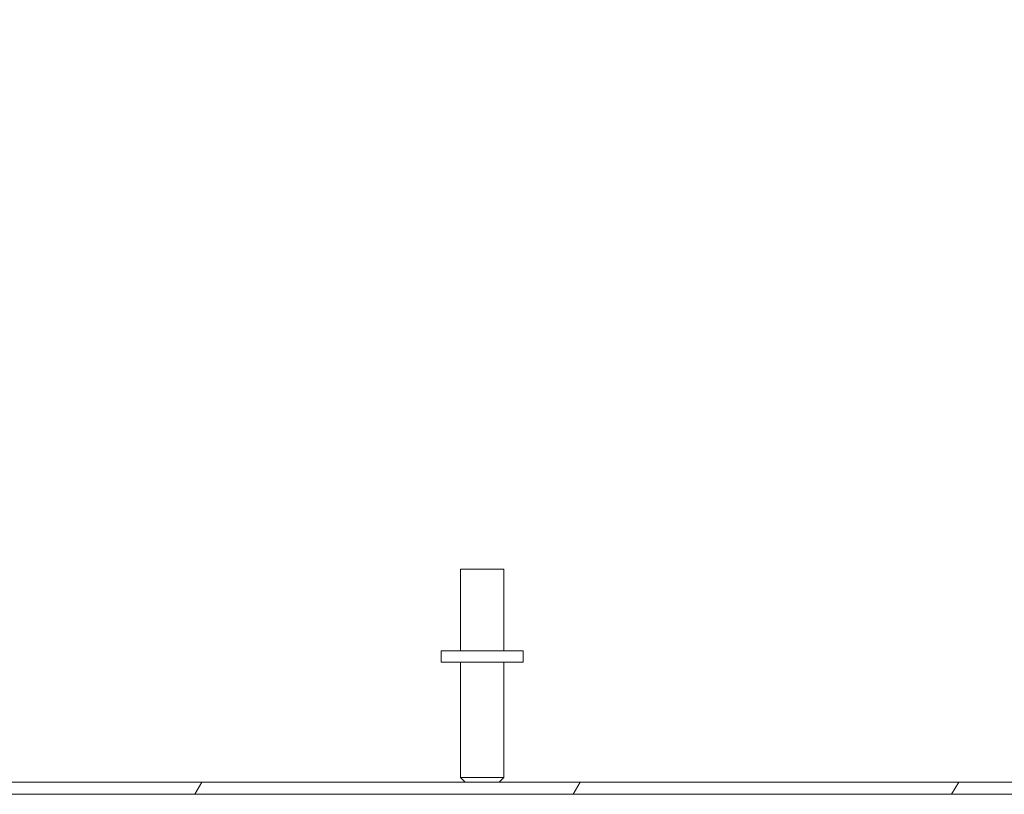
# Model space of a CAD drawing. Header units: inches. Extents: x 14 to 326, y 10 to 205.
# Tile 49 of 107: x 233.33 to 240.84, y 51.45 to 57.37. Entities that reach past the tile are written whole.
import ezdxf

# ---------------------------------------------------------------- set-up
doc = ezdxf.new("R2010")
doc.units = ezdxf.units.IN
doc.header["$LTSCALE"] = 20
doc.header["$MEASUREMENT"] = 0
doc.layers.add('Hatch (ANSI)', color=7, linetype='Continuous', lineweight=5)
doc.layers.add('Visible (ANSI)', color=7, linetype='Continuous', lineweight=5)

msp = doc.modelspace()

# ---------------------------------------------------------------- hatches: boundary and pattern name
at = {"layer": 'Hatch (ANSI)'}
h = msp.add_hatch(dxfattribs=at)
h.set_pattern_fill('ANSI31', color=256, scale=20, angle=15, style=0)
edge = h.paths.add_edge_path()
edge.add_ellipse((257.7962, 59.4542), major_axis=(0.125, 0), ratio=1, start_angle=0, end_angle=90)
edge.add_line((257.7962, 59.5792), (256.6711, 59.5792))
edge.add_ellipse((256.6711, 59.6104), major_axis=(0, -0.0312), ratio=1, start_angle=270, end_angle=360, ccw=False)
edge.add_line((256.6399, 59.6104), (256.6399, 60.2125))
edge.add_line((256.6399, 60.2125), (256.6399, 60.298))
edge.add_line((256.6399, 60.298), (256.5462, 60.298))
edge.add_line((256.5462, 60.298), (256.5462, 60.2238))
edge.add_line((256.5462, 60.2238), (256.5462, 59.6104))
edge.add_ellipse((256.6711, 59.6104), major_axis=(-0.125, 0), ratio=1, start_angle=0, end_angle=90)
edge.add_line((256.6711, 59.4855), (257.7962, 59.4855))
edge.add_ellipse((257.7962, 59.4542), major_axis=(0, 0.0312), ratio=1, start_angle=270, end_angle=360, ccw=False)
edge.add_line((257.8275, 59.4542), (257.8275, 51.5791))
edge.add_ellipse((257.7962, 51.5791), major_axis=(0.0312, 0), ratio=1, start_angle=270, end_angle=360, ccw=False)
edge.add_line((257.7962, 51.5479), (215.9211, 51.5479))
edge.add_ellipse((215.9211, 51.5791), major_axis=(0, -0.0312), ratio=1, start_angle=270, end_angle=360, ccw=False)
edge.add_line((215.8899, 51.5791), (215.8899, 59.4542))
edge.add_ellipse((215.9211, 59.4542), major_axis=(-0.0313, 0), ratio=1, start_angle=270, end_angle=360, ccw=False)
edge.add_line((215.9211, 59.4855), (217.0462, 59.4855))
edge.add_ellipse((217.0462, 59.6104), major_axis=(0, -0.125), ratio=1, start_angle=0, end_angle=90)
edge.add_line((217.1712, 59.6104), (217.1712, 60.2132))
edge.add_line((217.1712, 60.2132), (217.1712, 60.298))
edge.add_line((217.1712, 60.298), (217.0775, 60.298))
edge.add_line((217.0775, 60.298), (217.0775, 60.2155))
edge.add_line((217.0775, 60.2155), (217.0775, 59.6104))
edge.add_ellipse((217.0462, 59.6104), major_axis=(0.0313, 0), ratio=1, start_angle=270, end_angle=360, ccw=False)
edge.add_line((217.0462, 59.5792), (216.8275, 59.5792))
edge.add_line((216.8275, 59.5792), (216.2025, 59.5792))
edge.add_line((216.2025, 59.5792), (215.9211, 59.5792))
edge.add_ellipse((215.9211, 59.4542), major_axis=(0, 0.125), ratio=1, start_angle=0, end_angle=90)
edge.add_line((215.7962, 59.4542), (215.7962, 51.5791))
edge.add_ellipse((215.9211, 51.5791), major_axis=(-0.125, 0), ratio=1, start_angle=0, end_angle=90)
edge.add_line((215.9211, 51.4542), (257.7962, 51.4542))
edge.add_ellipse((257.7962, 51.5791), major_axis=(0, -0.1249), ratio=1, start_angle=0, end_angle=90)
edge.add_line((257.9212, 51.5791), (257.9212, 59.4542))

# ---------------------------------------------------------------- linework, layer by layer
at = {"layer": 'Visible (ANSI)'}
for p, q in [((236.6937, 53.1729), (237.0237, 53.1729)), ((236.6937, 52.5479), (236.6937, 53.1729)), ((237.0237, 52.5479), (237.0237, 53.1729)), ((237.1712, 52.5479), (236.5462, 52.5479)), ((236.5462, 52.5479), (236.5462, 52.4629)), ((237.1712, 52.5479), (237.1712, 52.4629)), ((237.1712, 52.4629), (236.5462, 52.4629)), ((236.6937, 52.4629), (236.6937, 51.5829)), ((237.0237, 52.4629), (237.0237, 51.5829)), ((257.7962, 51.5479), (215.9211, 51.5479)), ((236.6937, 51.5829), (237.0237, 51.5829)), ((236.7287, 51.5479), (236.6937, 51.5829)), ((236.9887, 51.5479), (237.0237, 51.5829)), ((215.9211, 51.4542), (257.7962, 51.4542))]:
    msp.add_line(p, q, dxfattribs=at)

doc.saveas('drawing.dxf')
